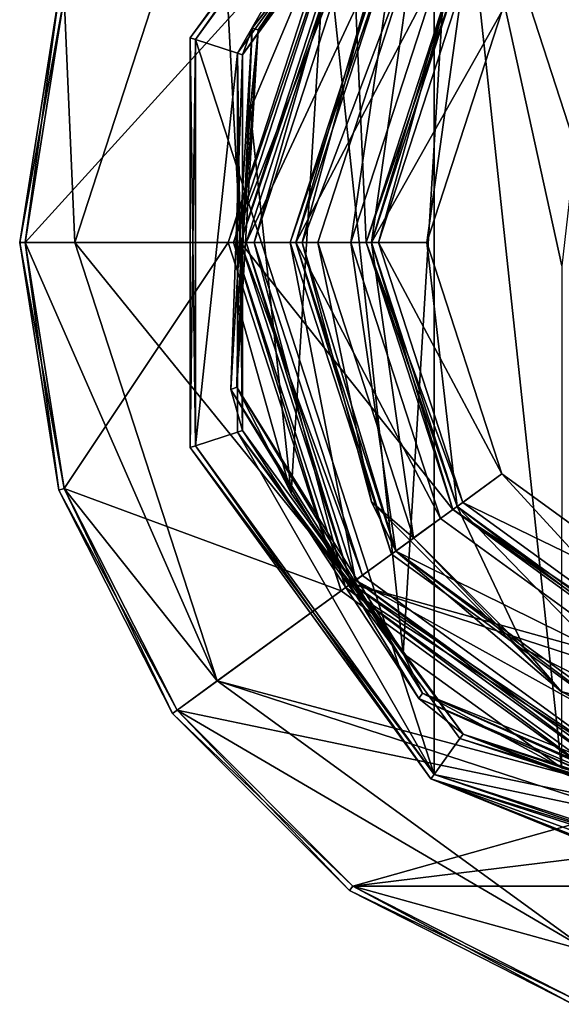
# Model space of a CAD drawing. Header units: millimetres. Extents: x -78 to 78, y -77 to 439.
# Tile 18 of 59: x -29 to -9, y 112 to 148. Entities that reach past the tile are written whole.
import ezdxf

# ---------------------------------------------------------------- set-up
doc = ezdxf.new("R2010")
doc.units = ezdxf.units.MM
doc.header["$LTSCALE"] = 65.185185
for name, color, linetype in [('11', 7, 'CONTINUOUS'), ('12', 7, 'CONTINUOUS'), ('13', 7, 'CONTINUOUS'), ('14', 7, 'CONTINUOUS'), ('15', 7, 'CONTINUOUS'), ('16', 7, 'CONTINUOUS'), ('17', 7, 'CONTINUOUS'), ('18', 7, 'CONTINUOUS'), ('19', 7, 'CONTINUOUS'), ('20', 7, 'CONTINUOUS'), ('21', 7, 'CONTINUOUS'), ('22', 7, 'CONTINUOUS'), ('23', 7, 'CONTINUOUS'), ('24', 7, 'CONTINUOUS'), ('25', 7, 'CONTINUOUS'), ('26', 7, 'CONTINUOUS'), ('27', 7, 'CONTINUOUS'), ('28', 7, 'CONTINUOUS'), ('29', 7, 'CONTINUOUS'), ('30', 7, 'CONTINUOUS'), ('31', 7, 'CONTINUOUS'), ('311', 7, 'CONTINUOUS'), ('312', 7, 'CONTINUOUS'), ('313', 7, 'CONTINUOUS'), ('314', 7, 'CONTINUOUS'), ('315', 7, 'CONTINUOUS'), ('316', 7, 'CONTINUOUS'), ('32', 7, 'CONTINUOUS'), ('321', 7, 'CONTINUOUS'), ('322', 7, 'CONTINUOUS'), ('323', 7, 'CONTINUOUS'), ('324', 7, 'CONTINUOUS'), ('33', 7, 'CONTINUOUS'), ('334', 7, 'CONTINUOUS'), ('337', 7, 'CONTINUOUS'), ('339', 7, 'CONTINUOUS'), ('34', 7, 'CONTINUOUS'), ('340', 7, 'CONTINUOUS'), ('346', 7, 'CONTINUOUS'), ('35', 7, 'CONTINUOUS'), ('36', 7, 'CONTINUOUS'), ('37', 7, 'CONTINUOUS'), ('38', 7, 'CONTINUOUS'), ('39', 7, 'CONTINUOUS'), ('40', 7, 'CONTINUOUS'), ('41', 7, 'CONTINUOUS'), ('42', 7, 'CONTINUOUS'), ('43', 7, 'CONTINUOUS'), ('44', 7, 'CONTINUOUS'), ('45', 7, 'CONTINUOUS'), ('46', 7, 'CONTINUOUS'), ('47', 7, 'CONTINUOUS'), ('48', 7, 'CONTINUOUS'), ('49', 7, 'CONTINUOUS'), ('50', 7, 'CONTINUOUS'), ('51', 7, 'CONTINUOUS'), ('52', 7, 'CONTINUOUS'), ('53', 7, 'CONTINUOUS'), ('54', 7, 'CONTINUOUS'), ('55', 7, 'CONTINUOUS'), ('56', 7, 'CONTINUOUS'), ('57', 7, 'CONTINUOUS')]:
    doc.layers.add(name, color=color, linetype=linetype)

msp = doc.modelspace()

# ---------------------------------------------------------------- linework, layer by layer
at = {"layer": '11', "linetype": 'CONTINUOUS'}
for points in [[(-27, 140), (-27.391, 148.899), (-21.843, 155.87), (-27, 140)], [(-28.8, 140), (-27.391, 148.899), (-27, 140), (-28.8, 140)], [(-27.391, 131.101), (-28.8, 140), (-21.843, 124.13), (-27.391, 131.101)], [(-28.8, 140), (-27, 140), (-21.843, 124.13), (-28.8, 140)], [(-23.3, 123.072), (-27.391, 131.101), (-21.843, 124.13), (-23.3, 123.072)], [(-8.343, 114.321), (-23.3, 123.072), (-21.843, 124.13), (-8.343, 114.321)], [(-16.928, 116.7), (-23.3, 123.072), (-8.343, 114.321), (-16.928, 116.7)], [(-8.9, 112.61), (-16.928, 116.7), (-8.343, 114.321), (-8.9, 112.61)]]:
    msp.add_3dface(points, dxfattribs=at)
at = {"layer": '12', "linetype": 'CONTINUOUS'}
for points in [[(-21.843, 124.13), (-27, 140), (-21.843, 124.13, 1), (-21.843, 124.13)], [(-21.843, 124.13, 1), (-27, 140), (-27, 140, 1), (-21.843, 124.13, 1)], [(-8.343, 114.321), (-21.843, 124.13), (-8.343, 114.321, 1), (-8.343, 114.321)], [(-8.343, 114.321, 1), (-21.843, 124.13), (-21.843, 124.13, 1), (-8.343, 114.321, 1)]]:
    msp.add_3dface(points, dxfattribs=at)
at = {"layer": '13', "linetype": 'CONTINUOUS'}
for points in [[(-27, 140, 1), (-21.843, 155.87, 1), (-21, 140, 1), (-27, 140, 1)], [(-21, 140, 1), (-21.843, 155.87, 1), (-16.989, 152.343, 1), (-21, 140, 1)], [(-21.843, 124.13, 1), (-27, 140, 1), (-16.989, 127.657, 1), (-21.843, 124.13, 1)], [(-27, 140, 1), (-21, 140, 1), (-16.989, 127.657, 1), (-27, 140, 1)], [(-6.489, 120.028, 1), (-21.843, 124.13, 1), (-16.989, 127.657, 1), (-6.489, 120.028, 1)], [(8.343, 114.321, 1), (-8.343, 114.321, 1), (-21.843, 124.13, 1), (8.343, 114.321, 1)], [(8.343, 114.321, 1), (-21.843, 124.13, 1), (-6.489, 120.028, 1), (8.343, 114.321, 1)]]:
    msp.add_3dface(points, dxfattribs=at)
at = {"layer": '14', "linetype": 'CONTINUOUS'}
for points in [[(-16.989, 127.657, 1), (-21, 140, 1), (-16.989, 127.657), (-16.989, 127.657, 1)], [(-16.989, 127.657), (-21, 140, 1), (-21, 140), (-16.989, 127.657)], [(-6.489, 120.028, 1), (-16.989, 127.657, 1), (-6.489, 120.028), (-6.489, 120.028, 1)], [(-6.489, 120.028), (-16.989, 127.657, 1), (-16.989, 127.657), (-6.489, 120.028)]]:
    msp.add_3dface(points, dxfattribs=at)
at = {"layer": '15', "linetype": 'CONTINUOUS'}
for points in [[(-21, 140), (-16.989, 152.343), (-16.45, 140), (-21, 140)], [(-16.45, 140), (-16.989, 152.343), (-13.308, 149.669), (-16.45, 140)], [(-16.989, 127.657), (-21, 140), (-13.308, 130.331), (-16.989, 127.657)], [(-13.308, 130.331), (-21, 140), (-16.45, 140), (-13.308, 130.331)], [(-5.083, 124.355), (-16.989, 127.657), (-13.308, 130.331), (-5.083, 124.355)], [(6.489, 120.028), (-6.489, 120.028), (-16.989, 127.657), (6.489, 120.028)], [(6.489, 120.028), (-16.989, 127.657), (-5.083, 124.355), (6.489, 120.028)]]:
    msp.add_3dface(points, dxfattribs=at)
at = {"layer": '16', "linetype": 'CONTINUOUS'}
for points in [[(-16.25, 140, 2.3), (-13.147, 130.449, 2.3), (-16.25, 140, 0.2), (-16.25, 140, 2.3)], [(-16.25, 140, 0.2), (-13.147, 130.449, 2.3), (-13.147, 130.449, 0.2), (-16.25, 140, 0.2)], [(-13.147, 130.449, 2.3), (-5.022, 124.545, 2.3), (-13.147, 130.449, 0.2), (-13.147, 130.449, 2.3)], [(-13.147, 130.449, 0.2), (-5.022, 124.545, 2.3), (-5.022, 124.545, 0.2), (-13.147, 130.449, 0.2)]]:
    msp.add_3dface(points, dxfattribs=at)
at = {"layer": '17', "linetype": 'CONTINUOUS'}
for points in [[(-17.192, 152.49, 2.5), (-21.25, 140, 2.5), (-16.585, 152.05, 2.5), (-17.192, 152.49, 2.5)], [(-16.585, 152.05, 2.5), (-21.25, 140, 2.5), (-20.5, 140, 2.5), (-16.585, 152.05, 2.5)], [(-21.25, 140, 2.5), (-17.192, 127.51, 2.5), (-20.5, 140, 2.5), (-21.25, 140, 2.5)], [(-20.5, 140, 2.5), (-17.192, 127.51, 2.5), (-16.585, 127.95, 2.5), (-20.5, 140, 2.5)], [(-16.585, 127.95, 2.5), (-17.192, 127.51, 2.5), (-6.335, 120.503, 2.5), (-16.585, 127.95, 2.5)], [(-17.192, 127.51, 2.5), (-6.567, 119.79, 2.5), (-6.335, 120.503, 2.5), (-17.192, 127.51, 2.5)]]:
    msp.add_3dface(points, dxfattribs=at)
at = {"layer": '18', "linetype": 'CONTINUOUS'}
for points in [[(-17.192, 127.51, 2.5), (-21.25, 140, 2.5), (-17.192, 127.51, 4.8), (-17.192, 127.51, 2.5)], [(-17.192, 127.51, 4.8), (-21.25, 140, 2.5), (-21.25, 140, 4.8), (-17.192, 127.51, 4.8)], [(-6.567, 119.79, 2.5), (-17.192, 127.51, 2.5), (-6.566, 119.79, 4.8), (-6.567, 119.79, 2.5)], [(-6.566, 119.79, 4.8), (-17.192, 127.51, 2.5), (-17.192, 127.51, 4.8), (-6.566, 119.79, 4.8)]]:
    msp.add_3dface(points, dxfattribs=at)
at = {"layer": '19', "linetype": 'CONTINUOUS'}
for points in [[(-27.391, 148.899, 5), (-28.8, 140, 5), (-17.353, 152.608, 5), (-27.391, 148.899, 5)], [(-17.353, 152.608, 5), (-28.8, 140, 5), (-21.45, 140, 5), (-17.353, 152.608, 5)], [(-28.8, 140, 5), (-27.391, 131.101, 5), (-21.45, 140, 5), (-28.8, 140, 5)], [(-21.45, 140, 5), (-27.391, 131.101, 5), (-17.353, 127.392, 5), (-21.45, 140, 5)], [(-27.391, 131.101, 5), (-23.3, 123.072, 5), (-17.353, 127.392, 5), (-27.391, 131.101, 5)], [(-17.353, 127.392, 5), (-23.3, 123.072, 5), (-6.628, 119.6, 5), (-17.353, 127.392, 5)], [(-23.3, 123.072, 5), (-16.928, 116.7, 5), (-6.628, 119.6, 5), (-23.3, 123.072, 5)], [(-16.928, 116.7, 5), (16.928, 116.7, 5), (6.628, 119.6, 5), (-16.928, 116.7, 5)], [(-6.628, 119.6, 5), (-16.928, 116.7, 5), (6.628, 119.6, 5), (-6.628, 119.6, 5)], [(-8.9, 112.61, 5), (16.928, 116.7, 5), (-16.928, 116.7, 5), (-8.9, 112.61, 5)]]:
    msp.add_3dface(points, dxfattribs=at)
at = {"layer": '20', "linetype": 'CONTINUOUS'}
for points in [[(-29, 140, 0.2), (-27.581, 131.039, 0.2), (-29, 140, 4.8), (-29, 140, 0.2)], [(-29, 140, 4.8), (-27.581, 131.039, 0.2), (-27.581, 131.039, 4.8), (-29, 140, 4.8)], [(-27.581, 131.039, 0.2), (-23.461, 122.954, 0.2), (-27.581, 131.039, 4.8), (-27.581, 131.039, 0.2)], [(-27.581, 131.039, 4.8), (-23.461, 122.954, 0.2), (-23.461, 122.954, 4.8), (-27.581, 131.039, 4.8)], [(-23.461, 122.954, 0.2), (-17.046, 116.538, 0.2), (-23.461, 122.954, 4.8), (-23.461, 122.954, 0.2)], [(-23.461, 122.954, 4.8), (-17.046, 116.538, 0.2), (-17.046, 116.538, 4.8), (-23.461, 122.954, 4.8)], [(-17.046, 116.538, 0.2), (-8.962, 112.419, 0.2), (-17.046, 116.538, 4.8), (-17.046, 116.538, 0.2)], [(-17.046, 116.538, 4.8), (-8.962, 112.419, 0.2), (-8.962, 112.419, 4.8), (-17.046, 116.538, 4.8)]]:
    msp.add_3dface(points, dxfattribs=at)
at = {"layer": '21', "linetype": 'CONTINUOUS'}
for points in [[(-27, 140), (-21.843, 155.87), (-27, 140, 1), (-27, 140)], [(-27, 140, 1), (-21.843, 155.87), (-21.843, 155.87, 1), (-27, 140, 1)]]:
    msp.add_3dface(points, dxfattribs=at)
at = {"layer": '22', "linetype": 'CONTINUOUS'}
for points in [[(-21, 140, 1), (-16.989, 152.343, 1), (-21, 140), (-21, 140, 1)], [(-21, 140), (-16.989, 152.343, 1), (-16.989, 152.343), (-21, 140)]]:
    msp.add_3dface(points, dxfattribs=at)
at = {"layer": '23', "linetype": 'CONTINUOUS'}
for points in [[(-16.25, 140, 2.3), (-16.25, 140, 0.2), (-13.147, 149.551, 0.2), (-16.25, 140, 2.3)], [(-13.147, 149.551, 2.3), (-16.25, 140, 2.3), (-13.147, 149.551, 0.2), (-13.147, 149.551, 2.3)]]:
    msp.add_3dface(points, dxfattribs=at)
at = {"layer": '24', "linetype": 'CONTINUOUS'}
for points in [[(-21.25, 140, 2.5), (-17.192, 152.49, 2.5), (-21.25, 140, 4.8), (-21.25, 140, 2.5)], [(-21.25, 140, 4.8), (-17.192, 152.49, 2.5), (-17.192, 152.49, 4.8), (-21.25, 140, 4.8)]]:
    msp.add_3dface(points, dxfattribs=at)
at = {"layer": '25', "linetype": 'CONTINUOUS'}
for points in [[(-29, 140, 0.2), (-29, 140, 4.8), (-27.581, 148.961, 4.8), (-29, 140, 0.2)], [(-27.581, 148.961, 0.2), (-29, 140, 0.2), (-27.581, 148.961, 4.8), (-27.581, 148.961, 0.2)]]:
    msp.add_3dface(points, dxfattribs=at)
at = {"layer": '26', "linetype": 'CONTINUOUS'}
for points in [[(-29, 140, 4.8), (-27.391, 148.899, 5), (-27.581, 148.961, 4.8), (-29, 140, 4.8)], [(-28.8, 140, 5), (-27.391, 148.899, 5), (-29, 140, 4.8), (-28.8, 140, 5)]]:
    msp.add_3dface(points, dxfattribs=at)
at = {"layer": '27', "linetype": 'CONTINUOUS'}
for points in [[(-28.8, 140, 5), (-29, 140, 4.8), (-27.581, 131.039, 4.8), (-28.8, 140, 5)], [(-27.391, 131.101, 5), (-28.8, 140, 5), (-27.581, 131.039, 4.8), (-27.391, 131.101, 5)], [(-27.391, 131.101, 5), (-27.581, 131.039, 4.8), (-23.461, 122.954, 4.8), (-27.391, 131.101, 5)], [(-23.3, 123.072, 5), (-27.391, 131.101, 5), (-23.461, 122.954, 4.8), (-23.3, 123.072, 5)], [(-23.3, 123.072, 5), (-23.461, 122.954, 4.8), (-17.046, 116.538, 4.8), (-23.3, 123.072, 5)], [(-16.928, 116.7, 5), (-23.3, 123.072, 5), (-17.046, 116.538, 4.8), (-16.928, 116.7, 5)], [(-16.928, 116.7, 5), (-17.046, 116.538, 4.8), (-8.962, 112.419, 4.8), (-16.928, 116.7, 5)], [(-8.9, 112.61, 5), (-16.928, 116.7, 5), (-8.962, 112.419, 4.8), (-8.9, 112.61, 5)]]:
    msp.add_3dface(points, dxfattribs=at)
at = {"layer": '28', "linetype": 'CONTINUOUS'}
for points in [[(-17.353, 152.608, 5), (-21.45, 140, 5), (-17.192, 152.49, 4.8), (-17.353, 152.608, 5)], [(-21.45, 140, 5), (-21.25, 140, 4.8), (-17.192, 152.49, 4.8), (-21.45, 140, 5)]]:
    msp.add_3dface(points, dxfattribs=at)
at = {"layer": '29', "linetype": 'CONTINUOUS'}
for points in [[(-21.25, 140, 4.8), (-21.45, 140, 5), (-17.353, 127.392, 5), (-21.25, 140, 4.8)], [(-17.192, 127.51, 4.8), (-21.25, 140, 4.8), (-17.353, 127.392, 5), (-17.192, 127.51, 4.8)], [(-17.192, 127.51, 4.8), (-17.353, 127.392, 5), (-6.628, 119.6, 5), (-17.192, 127.51, 4.8)], [(-6.566, 119.79, 4.8), (-17.192, 127.51, 4.8), (-6.628, 119.6, 5), (-6.566, 119.79, 4.8)]]:
    msp.add_3dface(points, dxfattribs=at)
at = {"layer": '30', "linetype": 'CONTINUOUS'}
for points in [[(-16.45, 140, 2.5), (-13.147, 149.551, 2.3), (-13.308, 149.669, 2.5), (-16.45, 140, 2.5)], [(-16.25, 140, 2.3), (-13.147, 149.551, 2.3), (-16.45, 140, 2.5), (-16.25, 140, 2.3)]]:
    msp.add_3dface(points, dxfattribs=at)
at = {"layer": '31', "linetype": 'CONTINUOUS'}
for points in [[(-16.25, 140, 2.3), (-16.45, 140, 2.5), (-13.308, 130.331, 2.5), (-16.25, 140, 2.3)], [(-13.147, 130.449, 2.3), (-16.25, 140, 2.3), (-13.308, 130.331, 2.5), (-13.147, 130.449, 2.3)], [(-5.083, 124.355, 2.5), (-13.147, 130.449, 2.3), (-13.308, 130.331, 2.5), (-5.083, 124.355, 2.5)], [(-5.022, 124.545, 2.3), (-13.147, 130.449, 2.3), (-5.083, 124.355, 2.5), (-5.022, 124.545, 2.3)]]:
    msp.add_3dface(points, dxfattribs=at)
at = {"layer": '311', "linetype": 'CONTINUOUS'}
for points in [[(-17, 140, 4), (-17, 140, 2.5), (-13.753, 130.008, 2.5), (-17, 140, 4)], [(-13.753, 130.008, 4), (-17, 140, 4), (-13.753, 130.008, 2.5), (-13.753, 130.008, 4)], [(-5.253, 123.832, 4), (-13.753, 130.008, 4), (-5.253, 123.832, 2.5), (-5.253, 123.832, 4)], [(-5.253, 123.832, 2.5), (-13.753, 130.008, 4), (-13.753, 130.008, 2.5), (-5.253, 123.832, 2.5)]]:
    msp.add_3dface(points, dxfattribs=at)
at = {"layer": '312', "linetype": 'CONTINUOUS'}
for points in [[(-17, 140, 4), (-19, 140, 4), (-15.371, 151.168, 4), (-17, 140, 4)], [(-17, 140, 4), (-15.371, 151.168, 4), (-13.753, 149.992, 4), (-17, 140, 4)], [(-17, 140, 4), (-13.753, 130.008, 4), (-19, 140, 4), (-17, 140, 4)], [(-19, 140, 4), (-13.753, 130.008, 4), (-15.371, 128.832, 4), (-19, 140, 4)], [(-13.753, 130.008, 4), (-5.253, 123.832, 4), (-15.371, 128.832, 4), (-13.753, 130.008, 4)], [(-15.371, 128.832, 4), (-5.253, 123.832, 4), (-5.871, 121.93, 4), (-15.371, 128.832, 4)]]:
    msp.add_3dface(points, dxfattribs=at)
at = {"layer": '313', "linetype": 'CONTINUOUS'}
for points in [[(-19, 140, 4), (-15.371, 128.832, 4), (-19, 140, 2.5), (-19, 140, 4)], [(-19, 140, 2.5), (-15.371, 128.832, 4), (-15.371, 128.832, 2.5), (-19, 140, 2.5)], [(-15.371, 128.832, 4), (-5.871, 121.93, 4), (-15.371, 128.832, 2.5), (-15.371, 128.832, 4)], [(-15.371, 128.832, 2.5), (-5.871, 121.93, 4), (-5.871, 121.93, 2.5), (-15.371, 128.832, 2.5)]]:
    msp.add_3dface(points, dxfattribs=at)
at = {"layer": '314', "linetype": 'CONTINUOUS'}
for points in [[(-17, 140, 2.5), (-17, 140, 4), (-13.753, 149.992, 4), (-17, 140, 2.5)], [(-17, 140, 2.5), (-13.753, 149.992, 4), (-13.753, 149.992, 2.5), (-17, 140, 2.5)]]:
    msp.add_3dface(points, dxfattribs=at)
at = {"layer": '315', "linetype": 'CONTINUOUS'}
for points in [[(-15.371, 151.168, 4), (-19, 140, 4), (-15.371, 151.168, 2.5), (-15.371, 151.168, 4)], [(-19, 140, 4), (-19, 140, 2.5), (-15.371, 151.168, 2.5), (-19, 140, 4)]]:
    msp.add_3dface(points, dxfattribs=at)
at = {"layer": '316', "linetype": 'CONTINUOUS'}
for points in [[(-19, 140, 2.5), (-13.753, 149.992, 2.5), (-15.371, 151.168, 2.5), (-19, 140, 2.5)], [(-19, 140, 2.5), (-17, 140, 2.5), (-13.753, 149.992, 2.5), (-19, 140, 2.5)], [(-17, 140, 2.5), (-19, 140, 2.5), (-15.371, 128.832, 2.5), (-17, 140, 2.5)], [(-13.753, 130.008, 2.5), (-17, 140, 2.5), (-15.371, 128.832, 2.5), (-13.753, 130.008, 2.5)], [(-5.253, 123.832, 2.5), (-13.753, 130.008, 2.5), (-15.371, 128.832, 2.5), (-5.253, 123.832, 2.5)], [(-5.253, 123.832, 2.5), (-15.371, 128.832, 2.5), (-5.871, 121.93, 2.5), (-5.253, 123.832, 2.5)]]:
    msp.add_3dface(points, dxfattribs=at)
at = {"layer": '32', "linetype": 'CONTINUOUS'}
for points in [[(-16.45, 140), (-13.308, 149.669), (-16.25, 140, 0.2), (-16.45, 140)], [(-16.25, 140, 0.2), (-13.308, 149.669), (-13.147, 149.551, 0.2), (-16.25, 140, 0.2)]]:
    msp.add_3dface(points, dxfattribs=at)
at = {"layer": '321', "linetype": 'CONTINUOUS'}
for points in [[(-12.511, 158.096, 50.2), (-20.582, 147.771, 50.2), (-12.931, 157.798, 18.2), (-12.511, 158.096, 50.2)], [(-12.931, 157.798, 18.2), (-20.582, 147.771, 50.2), (-20.923, 146.798, 18.2), (-12.931, 157.798, 18.2)], [(-20.582, 147.771, 50.2), (-21.349, 134.688, 50.2), (-20.923, 146.798, 18.2), (-20.582, 147.771, 50.2)], [(-20.923, 146.798, 18.2), (-21.349, 134.688, 50.2), (-20.923, 133.202, 18.2), (-20.923, 146.798, 18.2)], [(-21.349, 134.688, 50.2), (-14.54, 123.49, 50.2), (-20.923, 133.202, 18.2), (-21.349, 134.688, 50.2)], [(-20.923, 133.202, 18.2), (-14.54, 123.49, 50.2), (-12.931, 122.202, 18.2), (-20.923, 133.202, 18.2)], [(-14.54, 123.49, 50.2), (-2.572, 118.151, 50.2), (-12.931, 122.202, 18.2), (-14.54, 123.49, 50.2)], [(-1.792, 118.073, 48.999), (-0.5, 118.006, 48.367), (-12.931, 122.202, 18.2), (-1.792, 118.073, 48.999)], [(-12.931, 122.202, 18.2), (-0.5, 118.006, 48.367), (-0.251, 118.001, 48.412), (-12.931, 122.202, 18.2)], [(-2.572, 118.151, 50.2), (-1.792, 118.073, 48.999), (-12.931, 122.202, 18.2), (-2.572, 118.151, 50.2)], [(0, 118, 18.2), (-12.931, 122.202, 18.2), (0, 118, 48.4), (0, 118, 18.2)], [(0, 118, 48.4), (-12.931, 122.202, 18.2), (-0.251, 118.001, 48.412), (0, 118, 48.4)]]:
    msp.add_3dface(points, dxfattribs=at)
at = {"layer": '322', "linetype": 'CONTINUOUS'}
for points in [[(-22.635, 147.354, 18), (-13.989, 159.255, 18), (-21.114, 146.86, 18), (-22.635, 147.354, 18)], [(-21.114, 146.86, 18), (-13.989, 159.255, 18), (-13.049, 157.96, 18), (-21.114, 146.86, 18)], [(-22.635, 132.646, 18), (-22.635, 147.354, 18), (-21.114, 146.86, 18), (-22.635, 132.646, 18)], [(-21.114, 133.14, 18), (-22.635, 132.646, 18), (-21.114, 146.86, 18), (-21.114, 133.14, 18)], [(-13.989, 120.745, 18), (-22.635, 132.646, 18), (-21.114, 133.14, 18), (-13.989, 120.745, 18)], [(-13.049, 122.04, 18), (-13.989, 120.745, 18), (-21.114, 133.14, 18), (-13.049, 122.04, 18)], [(0, 117.8, 18), (-13.989, 120.745, 18), (-13.049, 122.04, 18), (0, 117.8, 18)], [(0, 116.2, 18), (-13.989, 120.745, 18), (0, 117.8, 18), (0, 116.2, 18)]]:
    msp.add_3dface(points, dxfattribs=at)
at = {"layer": '323', "linetype": 'CONTINUOUS'}
for points in [[(-22.825, 147.416, 57.8), (-14.107, 159.416, 57.8), (-22.825, 147.416, 18.2), (-22.825, 147.416, 57.8)], [(-22.825, 147.416, 18.2), (-14.107, 159.416, 57.8), (-14.107, 159.416, 18.2), (-22.825, 147.416, 18.2)], [(-22.825, 132.584, 57.8), (-22.825, 147.416, 57.8), (-22.825, 132.584, 18.2), (-22.825, 132.584, 57.8)], [(-22.825, 132.584, 18.2), (-22.825, 147.416, 57.8), (-22.825, 147.416, 18.2), (-22.825, 132.584, 18.2)], [(-14.107, 120.584, 57.8), (-22.825, 132.584, 57.8), (-14.107, 120.584, 18.2), (-14.107, 120.584, 57.8)], [(-14.107, 120.584, 18.2), (-22.825, 132.584, 57.8), (-22.825, 132.584, 18.2), (-14.107, 120.584, 18.2)], [(0, 116, 57.8), (-14.107, 120.584, 57.8), (0, 116, 54.5), (0, 116, 57.8)], [(0, 116, 54.5), (-14.107, 120.584, 57.8), (-1.747, 116.064, 54.033), (0, 116, 54.5)], [(-1.747, 116.064, 54.033), (-14.107, 120.584, 57.8), (-3.033, 116.192, 52.747), (-1.747, 116.064, 54.033)], [(-3.033, 116.192, 52.747), (-14.107, 120.584, 57.8), (-3.5, 116.257, 51), (-3.033, 116.192, 52.747)], [(-3.5, 116.257, 51), (-14.107, 120.584, 57.8), (0, 116, 18.2), (-3.5, 116.257, 51)], [(0, 116, 18.2), (-14.107, 120.584, 57.8), (-14.107, 120.584, 18.2), (0, 116, 18.2)]]:
    msp.add_3dface(points, dxfattribs=at)
at = {"layer": '324', "linetype": 'CONTINUOUS'}
for points in [[(-13.989, 159.255, 58), (0, 116.2, 58), (0, 163.8, 58), (-13.989, 159.255, 58)], [(-22.635, 147.354, 58), (-13.989, 120.745, 58), (-13.989, 159.255, 58), (-22.635, 147.354, 58)], [(-13.989, 120.745, 58), (0, 116.2, 58), (-13.989, 159.255, 58), (-13.989, 120.745, 58)], [(-22.635, 132.646, 58), (-13.989, 120.745, 58), (-22.635, 147.354, 58), (-22.635, 132.646, 58)]]:
    msp.add_3dface(points, dxfattribs=at)
at = {"layer": '33', "linetype": 'CONTINUOUS'}
for points in [[(-13.308, 130.331), (-16.45, 140), (-13.147, 130.449, 0.2), (-13.308, 130.331)], [(-16.45, 140), (-16.25, 140, 0.2), (-13.147, 130.449, 0.2), (-16.45, 140)], [(-13.308, 130.331), (-13.147, 130.449, 0.2), (-5.022, 124.545, 0.2), (-13.308, 130.331)], [(-5.083, 124.355), (-13.308, 130.331), (-5.022, 124.545, 0.2), (-5.083, 124.355)]]:
    msp.add_3dface(points, dxfattribs=at)
at = {"layer": '334', "linetype": 'CONTINUOUS'}
for points in [[(-14.107, 159.416, 57.8), (-22.825, 147.416, 57.8), (-13.989, 159.255, 58), (-14.107, 159.416, 57.8)], [(-22.825, 147.416, 57.8), (-22.635, 147.354, 58), (-13.989, 159.255, 58), (-22.825, 147.416, 57.8)], [(-22.825, 147.416, 57.8), (-22.825, 132.584, 57.8), (-22.635, 147.354, 58), (-22.825, 147.416, 57.8)], [(-22.825, 132.584, 57.8), (-22.635, 132.646, 58), (-22.635, 147.354, 58), (-22.825, 132.584, 57.8)], [(-22.825, 132.584, 57.8), (-14.107, 120.584, 57.8), (-22.635, 132.646, 58), (-22.825, 132.584, 57.8)], [(-14.107, 120.584, 57.8), (-13.989, 120.745, 58), (-22.635, 132.646, 58), (-14.107, 120.584, 57.8)], [(-14.107, 120.584, 57.8), (0, 116, 57.8), (-13.989, 120.745, 58), (-14.107, 120.584, 57.8)], [(0, 116, 57.8), (0, 116.2, 58), (-13.989, 120.745, 58), (0, 116, 57.8)]]:
    msp.add_3dface(points, dxfattribs=at)
at = {"layer": '337', "linetype": 'CONTINUOUS'}
for points in [[(-22.635, 147.354, 18), (-22.825, 147.416, 18.2), (-14.107, 159.416, 18.2), (-22.635, 147.354, 18)], [(-13.989, 159.255, 18), (-22.635, 147.354, 18), (-14.107, 159.416, 18.2), (-13.989, 159.255, 18)], [(-22.635, 147.354, 18), (-22.635, 132.646, 18), (-22.825, 147.416, 18.2), (-22.635, 147.354, 18)], [(-22.635, 132.646, 18), (-22.825, 132.584, 18.2), (-22.825, 147.416, 18.2), (-22.635, 132.646, 18)], [(-22.635, 132.646, 18), (-13.989, 120.745, 18), (-22.825, 132.584, 18.2), (-22.635, 132.646, 18)], [(-13.989, 120.745, 18), (-14.107, 120.584, 18.2), (-22.825, 132.584, 18.2), (-13.989, 120.745, 18)], [(-13.989, 120.745, 18), (0, 116.2, 18), (-14.107, 120.584, 18.2), (-13.989, 120.745, 18)], [(0, 116.2, 18), (0, 116, 18.2), (-14.107, 120.584, 18.2), (0, 116.2, 18)]]:
    msp.add_3dface(points, dxfattribs=at)
at = {"layer": '339', "linetype": 'CONTINUOUS'}
for points in [[(-20.923, 146.798, 18.2), (-21.114, 146.86, 18), (-13.049, 157.96, 18), (-20.923, 146.798, 18.2)], [(-12.931, 157.798, 18.2), (-20.923, 146.798, 18.2), (-13.049, 157.96, 18), (-12.931, 157.798, 18.2)], [(-20.923, 146.798, 18.2), (-20.923, 133.202, 18.2), (-21.114, 146.86, 18), (-20.923, 146.798, 18.2)], [(-20.923, 133.202, 18.2), (-21.114, 133.14, 18), (-21.114, 146.86, 18), (-20.923, 133.202, 18.2)], [(-20.923, 133.202, 18.2), (-12.931, 122.202, 18.2), (-21.114, 133.14, 18), (-20.923, 133.202, 18.2)], [(-12.931, 122.202, 18.2), (-13.049, 122.04, 18), (-21.114, 133.14, 18), (-12.931, 122.202, 18.2)], [(-12.931, 122.202, 18.2), (0, 118, 18.2), (-13.049, 122.04, 18), (-12.931, 122.202, 18.2)], [(0, 118, 18.2), (0, 117.8, 18), (-13.049, 122.04, 18), (0, 118, 18.2)]]:
    msp.add_3dface(points, dxfattribs=at)
at = {"layer": '34', "linetype": 'CONTINUOUS'}
for points in [[(-28.8, 140), (-29, 140, 0.2), (-27.581, 148.961, 0.2), (-28.8, 140)], [(-27.391, 148.899), (-28.8, 140), (-27.581, 148.961, 0.2), (-27.391, 148.899)]]:
    msp.add_3dface(points, dxfattribs=at)
at = {"layer": '340', "linetype": 'CONTINUOUS'}
for points in [[(-13.181, 156.605, 51), (-6.979, 160.018, 51), (-9.362, 139.155, 51), (-13.181, 156.605, 51)], [(-17.912, 151.34, 51), (-13.181, 156.605, 51), (-15.108, 125.128, 51), (-17.912, 151.34, 51)], [(-15.108, 125.128, 51), (-13.181, 156.605, 51), (-9.371, 120.983, 51), (-15.108, 125.128, 51)], [(-9.371, 120.983, 51), (-13.181, 156.605, 51), (-9.362, 139.155, 51), (-9.371, 120.983, 51)], [(-20.647, 144.81, 51), (-17.912, 151.34, 51), (-19.162, 130.931, 51), (-20.647, 144.81, 51)], [(-19.162, 130.931, 51), (-17.912, 151.34, 51), (-15.108, 125.128, 51), (-19.162, 130.931, 51)], [(-21.08, 137.745, 51), (-20.647, 144.81, 51), (-19.162, 130.931, 51), (-21.08, 137.745, 51)]]:
    msp.add_3dface(points, dxfattribs=at)
at = {"layer": '346', "linetype": 'CONTINUOUS'}
for points in [[(-20.582, 147.771, 50.2), (-12.511, 158.096, 50.2), (-20.357, 147.704, 50.766), (-20.582, 147.771, 50.2)], [(-20.357, 147.704, 50.766), (-12.511, 158.096, 50.2), (-12.371, 157.908, 50.766), (-20.357, 147.704, 50.766)], [(-17.912, 151.34, 51), (-20.357, 147.704, 50.766), (-12.371, 157.908, 50.766), (-17.912, 151.34, 51)], [(-17.912, 151.34, 51), (-20.647, 144.81, 51), (-20.357, 147.704, 50.766), (-17.912, 151.34, 51)], [(-21.349, 134.688, 50.2), (-20.582, 147.771, 50.2), (-21.128, 134.768, 50.766), (-21.349, 134.688, 50.2)], [(-21.128, 134.768, 50.766), (-20.582, 147.771, 50.2), (-20.357, 147.704, 50.766), (-21.128, 134.768, 50.766)], [(-21.08, 137.745, 51), (-21.128, 134.768, 50.766), (-20.357, 147.704, 50.766), (-21.08, 137.745, 51)], [(-20.647, 144.81, 51), (-21.08, 137.745, 51), (-20.357, 147.704, 50.766), (-20.647, 144.81, 51)], [(-21.08, 137.745, 51), (-19.162, 130.931, 51), (-21.128, 134.768, 50.766), (-21.08, 137.745, 51)], [(-14.41, 123.687, 50.766), (-21.349, 134.688, 50.2), (-21.128, 134.768, 50.766), (-14.41, 123.687, 50.766)], [(-14.54, 123.49, 50.2), (-21.349, 134.688, 50.2), (-14.41, 123.687, 50.766), (-14.54, 123.49, 50.2)], [(-19.162, 130.931, 51), (-15.108, 125.128, 51), (-21.128, 134.768, 50.766), (-19.162, 130.931, 51)], [(-15.108, 125.128, 51), (-14.41, 123.687, 50.766), (-21.128, 134.768, 50.766), (-15.108, 125.128, 51)], [(-15.108, 125.128, 51), (-9.371, 120.983, 51), (-14.41, 123.687, 50.766), (-15.108, 125.128, 51)], [(-2.589, 118.388, 50.765), (-14.54, 123.49, 50.2), (-14.41, 123.687, 50.766), (-2.589, 118.388, 50.765)], [(-2.572, 118.151, 50.2), (-14.54, 123.49, 50.2), (-2.616, 118.171, 50.353), (-2.572, 118.151, 50.2)], [(-14.54, 123.49, 50.2), (-2.589, 118.388, 50.765), (-2.652, 118.219, 50.5), (-14.54, 123.49, 50.2)], [(-2.616, 118.171, 50.353), (-14.54, 123.49, 50.2), (-2.652, 118.219, 50.5), (-2.616, 118.171, 50.353)], [(-2.6, 118.96, 51), (-2.596, 118.508, 50.862), (-14.41, 123.687, 50.766), (-2.6, 118.96, 51)], [(-9.371, 120.983, 51), (-2.6, 118.96, 51), (-14.41, 123.687, 50.766), (-9.371, 120.983, 51)], [(-2.596, 118.508, 50.862), (-2.589, 118.388, 50.765), (-14.41, 123.687, 50.766), (-2.596, 118.508, 50.862)]]:
    msp.add_3dface(points, dxfattribs=at)
at = {"layer": '35', "linetype": 'CONTINUOUS'}
for points in [[(-28.8, 140), (-27.391, 131.101), (-29, 140, 0.2), (-28.8, 140)], [(-27.391, 131.101), (-27.581, 131.039, 0.2), (-29, 140, 0.2), (-27.391, 131.101)], [(-27.391, 131.101), (-23.3, 123.072), (-27.581, 131.039, 0.2), (-27.391, 131.101)], [(-23.3, 123.072), (-23.461, 122.954, 0.2), (-27.581, 131.039, 0.2), (-23.3, 123.072)], [(-23.3, 123.072), (-16.928, 116.7), (-23.461, 122.954, 0.2), (-23.3, 123.072)], [(-16.928, 116.7), (-17.046, 116.538, 0.2), (-23.461, 122.954, 0.2), (-16.928, 116.7)], [(-16.928, 116.7), (-8.9, 112.61), (-17.046, 116.538, 0.2), (-16.928, 116.7)], [(-8.9, 112.61), (-8.962, 112.419, 0.2), (-17.046, 116.538, 0.2), (-8.9, 112.61)]]:
    msp.add_3dface(points, dxfattribs=at)
at = {"layer": '36', "linetype": 'CONTINUOUS'}
for points in [[(-21, 140, 37.3), (-21, 140, 3), (-16.989, 127.657, 3), (-21, 140, 37.3)], [(-16.989, 127.657, 37.3), (-21, 140, 37.3), (-16.989, 127.657, 3), (-16.989, 127.657, 37.3)], [(-6.489, 120.028, 37.3), (-16.989, 127.657, 37.3), (-6.489, 120.028, 3), (-6.489, 120.028, 37.3)], [(-6.489, 120.028, 3), (-16.989, 127.657, 37.3), (-16.989, 127.657, 3), (-6.489, 120.028, 3)]]:
    msp.add_3dface(points, dxfattribs=at)
at = {"layer": '37', "linetype": 'CONTINUOUS'}
for points in [[(-16.828, 152.226, 37.5), (-20.8, 140, 37.5), (-15.533, 151.285, 37.5), (-16.828, 152.226, 37.5)], [(-15.533, 151.285, 37.5), (-20.8, 140, 37.5), (-19.2, 140, 37.5), (-15.533, 151.285, 37.5)], [(-20.8, 140, 37.5), (-16.828, 127.774, 37.5), (-19.2, 140, 37.5), (-20.8, 140, 37.5)], [(-19.2, 140, 37.5), (-16.828, 127.774, 37.5), (-15.533, 128.715, 37.5), (-19.2, 140, 37.5)], [(-15.533, 128.715, 37.5), (-16.828, 127.774, 37.5), (-5.933, 121.74, 37.5), (-15.533, 128.715, 37.5)], [(-16.828, 127.774, 37.5), (-6.427, 120.218, 37.5), (-5.933, 121.74, 37.5), (-16.828, 127.774, 37.5)]]:
    msp.add_3dface(points, dxfattribs=at)
at = {"layer": '38', "linetype": 'CONTINUOUS'}
for points in [[(-21, 140, 3), (-21, 140, 37.3), (-16.989, 152.343, 37.3), (-21, 140, 3)], [(-21, 140, 3), (-16.989, 152.343, 37.3), (-16.989, 152.343, 3), (-21, 140, 3)]]:
    msp.add_3dface(points, dxfattribs=at)
at = {"layer": '39', "linetype": 'CONTINUOUS'}
for points in [[(-16.45, 140, 2.5), (-13.308, 149.669, 2.5), (-16, 140, 2.5), (-16.45, 140, 2.5)], [(-16, 140, 2.5), (-13.308, 149.669, 2.5), (-12.944, 149.404, 2.5), (-16, 140, 2.5)], [(-13.308, 130.331, 2.5), (-16.45, 140, 2.5), (-12.944, 130.596, 2.5), (-13.308, 130.331, 2.5)], [(-16.45, 140, 2.5), (-16, 140, 2.5), (-12.944, 130.596, 2.5), (-16.45, 140, 2.5)], [(-4.944, 124.783, 2.5), (-13.308, 130.331, 2.5), (-12.944, 130.596, 2.5), (-4.944, 124.783, 2.5)], [(-5.083, 124.355, 2.5), (-13.308, 130.331, 2.5), (-4.944, 124.783, 2.5), (-5.083, 124.355, 2.5)]]:
    msp.add_3dface(points, dxfattribs=at)
at = {"layer": '40', "linetype": 'CONTINUOUS'}
for points in [[(-12.944, 130.596, 2.5), (-16, 140, 2.5), (-12.944, 130.595), (-12.944, 130.596, 2.5)], [(-16, 140, 2.5), (-16, 140), (-12.944, 130.595), (-16, 140, 2.5)], [(-4.944, 124.783, 2.5), (-12.944, 130.596, 2.5), (-12.944, 130.595), (-4.944, 124.783, 2.5)], [(-4.944, 124.783), (-4.944, 124.783, 2.5), (-12.944, 130.595), (-4.944, 124.783)]]:
    msp.add_3dface(points, dxfattribs=at)
at = {"layer": '41', "linetype": 'CONTINUOUS'}
for points in [[(-16, 140), (-12.944, 149.404, 2.5), (-12.944, 149.405), (-16, 140)], [(-16, 140, 2.5), (-12.944, 149.404, 2.5), (-16, 140), (-16, 140, 2.5)]]:
    msp.add_3dface(points, dxfattribs=at)
at = {"layer": '42', "linetype": 'CONTINUOUS'}
for points in [[(-11.528, 131.624), (-14.25, 140), (-11.528, 131.624, 4), (-11.528, 131.624)], [(-11.528, 131.624, 4), (-14.25, 140), (-14.25, 140, 4), (-11.528, 131.624, 4)], [(-4.403, 126.447), (-11.528, 131.624), (-4.404, 126.447, 4), (-4.403, 126.447)], [(-4.404, 126.447, 4), (-11.528, 131.624), (-11.528, 131.624, 4), (-4.404, 126.447, 4)]]:
    msp.add_3dface(points, dxfattribs=at)
at = {"layer": '43', "linetype": 'CONTINUOUS'}
for points in [[(-14.25, 140, 4), (-14.25, 140), (-11.528, 148.376), (-14.25, 140, 4)], [(-14.25, 140, 4), (-11.528, 148.376), (-11.528, 148.376, 4), (-14.25, 140, 4)]]:
    msp.add_3dface(points, dxfattribs=at)
at = {"layer": '44', "linetype": 'CONTINUOUS'}
for points in [[(-19, 140, 6.8), (-19, 140, 37.3), (-15.371, 128.832, 37.3), (-19, 140, 6.8)], [(-15.371, 128.832, 6.8), (-19, 140, 6.8), (-15.371, 128.832, 37.3), (-15.371, 128.832, 6.8)], [(-5.871, 121.93, 6.8), (-15.371, 128.832, 6.8), (-5.871, 121.93, 37.3), (-5.871, 121.93, 6.8)], [(-5.871, 121.93, 37.3), (-15.371, 128.832, 6.8), (-15.371, 128.832, 37.3), (-5.871, 121.93, 37.3)]]:
    msp.add_3dface(points, dxfattribs=at)
at = {"layer": '45', "linetype": 'CONTINUOUS'}
for points in [[(-14.728, 150.692, 6), (-18.2, 140, 6), (-16.25, 140, 6), (-14.728, 150.692, 6)], [(-14.728, 150.692, 6), (-16.25, 140, 6), (-13.147, 149.551, 6), (-14.728, 150.692, 6)], [(-18.2, 140, 6), (-14.728, 129.308, 6), (-16.25, 140, 6), (-18.2, 140, 6)], [(-16.25, 140, 6), (-14.728, 129.308, 6), (-13.147, 130.449, 6), (-16.25, 140, 6)], [(-14.728, 129.308, 6), (-10.701, 125.279, 6), (-13.147, 130.449, 6), (-14.728, 129.308, 6)], [(-10.701, 125.279, 6), (-5.626, 122.691, 6), (-13.147, 130.449, 6), (-10.701, 125.279, 6)], [(-13.147, 130.449, 6), (-5.626, 122.691, 6), (-5.022, 124.545, 6), (-13.147, 130.449, 6)]]:
    msp.add_3dface(points, dxfattribs=at)
at = {"layer": '46', "linetype": 'CONTINUOUS'}
for points in [[(-19, 140, 37.3), (-19, 140, 6.8), (-15.371, 151.168, 6.8), (-19, 140, 37.3)], [(-19, 140, 37.3), (-15.371, 151.168, 6.8), (-15.371, 151.168, 37.3), (-19, 140, 37.3)]]:
    msp.add_3dface(points, dxfattribs=at)
at = {"layer": '47', "linetype": 'CONTINUOUS'}
for points in [[(-19, 140, 6.8), (-15.371, 128.832, 6.8), (-18.766, 140, 6.234), (-19, 140, 6.8)], [(-15.371, 128.832, 6.8), (-16.252, 130.617, 6.234), (-18.766, 140, 6.234), (-15.371, 128.832, 6.8)], [(-16.252, 130.617, 6.234), (-18.2, 140, 6), (-18.766, 140, 6.234), (-16.252, 130.617, 6.234)], [(-14.728, 129.308, 6), (-18.2, 140, 6), (-16.252, 130.617, 6.234), (-14.728, 129.308, 6)], [(-15.371, 128.832, 6.8), (-9.383, 123.748, 6.234), (-16.252, 130.617, 6.234), (-15.371, 128.832, 6.8)], [(-9.383, 123.748, 6.234), (-14.728, 129.308, 6), (-16.252, 130.617, 6.234), (-9.383, 123.748, 6.234)], [(-10.701, 125.279, 6), (-14.728, 129.308, 6), (-9.383, 123.748, 6.234), (-10.701, 125.279, 6)], [(-15.371, 128.832, 6.8), (-5.871, 121.93, 6.8), (-9.383, 123.748, 6.234), (-15.371, 128.832, 6.8)], [(-5.626, 122.691, 6), (-10.701, 125.279, 6), (-9.383, 123.748, 6.234), (-5.626, 122.691, 6)], [(-5.871, 121.93, 6.8), (0, 121.234, 6.234), (-9.383, 123.748, 6.234), (-5.871, 121.93, 6.8)], [(0, 121.234, 6.234), (-5.626, 122.691, 6), (-9.383, 123.748, 6.234), (0, 121.234, 6.234)]]:
    msp.add_3dface(points, dxfattribs=at)
at = {"layer": '48', "linetype": 'CONTINUOUS'}
for points in [[(-15.371, 151.168, 6.8), (-19, 140, 6.8), (-16.252, 149.383, 6.234), (-15.371, 151.168, 6.8)], [(-18.2, 140, 6), (-14.728, 150.692, 6), (-18.766, 140, 6.234), (-18.2, 140, 6)], [(-18.766, 140, 6.234), (-14.728, 150.692, 6), (-16.252, 149.383, 6.234), (-18.766, 140, 6.234)], [(-19, 140, 6.8), (-18.766, 140, 6.234), (-16.252, 149.383, 6.234), (-19, 140, 6.8)]]:
    msp.add_3dface(points, dxfattribs=at)
at = {"layer": '49', "linetype": 'CONTINUOUS'}
for points in [[(-21, 140, 37.3), (-16.989, 127.657, 37.3), (-20.8, 140, 37.5), (-21, 140, 37.3)], [(-16.989, 127.657, 37.3), (-16.828, 127.774, 37.5), (-20.8, 140, 37.5), (-16.989, 127.657, 37.3)], [(-16.989, 127.657, 37.3), (-6.489, 120.028, 37.3), (-16.828, 127.774, 37.5), (-16.989, 127.657, 37.3)], [(-6.489, 120.028, 37.3), (-6.427, 120.218, 37.5), (-16.828, 127.774, 37.5), (-6.489, 120.028, 37.3)]]:
    msp.add_3dface(points, dxfattribs=at)
at = {"layer": '50', "linetype": 'CONTINUOUS'}
for points in [[(-21, 140, 37.3), (-16.828, 152.226, 37.5), (-16.989, 152.343, 37.3), (-21, 140, 37.3)], [(-21, 140, 37.3), (-20.8, 140, 37.5), (-16.828, 152.226, 37.5), (-21, 140, 37.3)]]:
    msp.add_3dface(points, dxfattribs=at)
at = {"layer": '51', "linetype": 'CONTINUOUS'}
for points in [[(-19.2, 140, 37.5), (-15.533, 128.715, 37.5), (-19, 140, 37.3), (-19.2, 140, 37.5)], [(-19, 140, 37.3), (-15.533, 128.715, 37.5), (-15.371, 128.832, 37.3), (-19, 140, 37.3)], [(-15.533, 128.715, 37.5), (-5.933, 121.74, 37.5), (-15.371, 128.832, 37.3), (-15.533, 128.715, 37.5)], [(-5.933, 121.74, 37.5), (-5.871, 121.93, 37.3), (-15.371, 128.832, 37.3), (-5.933, 121.74, 37.5)]]:
    msp.add_3dface(points, dxfattribs=at)
at = {"layer": '52', "linetype": 'CONTINUOUS'}
for points in [[(-15.533, 151.285, 37.5), (-19.2, 140, 37.5), (-15.371, 151.168, 37.3), (-15.533, 151.285, 37.5)], [(-19.2, 140, 37.5), (-19, 140, 37.3), (-15.371, 151.168, 37.3), (-19.2, 140, 37.5)]]:
    msp.add_3dface(points, dxfattribs=at)
at = {"layer": '53', "linetype": 'CONTINUOUS'}
for points in [[(-20.5, 140, 2.5), (-21, 140, 3), (-16.989, 152.343, 3), (-20.5, 140, 2.5)], [(-16.585, 152.05, 2.5), (-20.5, 140, 2.5), (-16.989, 152.343, 3), (-16.585, 152.05, 2.5)]]:
    msp.add_3dface(points, dxfattribs=at)
at = {"layer": '54', "linetype": 'CONTINUOUS'}
for points in [[(-20.5, 140, 2.5), (-16.585, 127.95, 2.5), (-21, 140, 3), (-20.5, 140, 2.5)], [(-21, 140, 3), (-16.585, 127.95, 2.5), (-16.989, 127.657, 3), (-21, 140, 3)], [(-16.585, 127.95, 2.5), (-6.335, 120.503, 2.5), (-16.989, 127.657, 3), (-16.585, 127.95, 2.5)], [(-6.335, 120.503, 2.5), (-6.489, 120.028, 3), (-16.989, 127.657, 3), (-6.335, 120.503, 2.5)]]:
    msp.add_3dface(points, dxfattribs=at)
at = {"layer": '55', "linetype": 'CONTINUOUS'}
for points in [[(-16.25, 140, 6), (-11.528, 148.376, 4), (-13.147, 149.551, 6), (-16.25, 140, 6)], [(-14.25, 140, 4), (-11.528, 148.376, 4), (-16.25, 140, 6), (-14.25, 140, 4)]]:
    msp.add_3dface(points, dxfattribs=at)
at = {"layer": '56', "linetype": 'CONTINUOUS'}
for points in [[(-14.25, 140, 4), (-16.25, 140, 6), (-13.147, 130.449, 6), (-14.25, 140, 4)], [(-11.528, 131.624, 4), (-14.25, 140, 4), (-13.147, 130.449, 6), (-11.528, 131.624, 4)], [(-11.528, 131.624, 4), (-13.147, 130.449, 6), (-5.022, 124.545, 6), (-11.528, 131.624, 4)], [(-4.404, 126.447, 4), (-11.528, 131.624, 4), (-5.022, 124.545, 6), (-4.404, 126.447, 4)]]:
    msp.add_3dface(points, dxfattribs=at)
at = {"layer": '57', "linetype": 'CONTINUOUS'}
for points in [[(-16, 140), (-12.944, 149.405), (-14.25, 140), (-16, 140)], [(-14.25, 140), (-12.944, 149.405), (-11.528, 148.376), (-14.25, 140)], [(-12.944, 130.595), (-16, 140), (-11.528, 131.624), (-12.944, 130.595)], [(-16, 140), (-14.25, 140), (-11.528, 131.624), (-16, 140)], [(-12.944, 130.595), (-11.528, 131.624), (-4.403, 126.447), (-12.944, 130.595)], [(-4.944, 124.783), (-12.944, 130.595), (-4.403, 126.447), (-4.944, 124.783)]]:
    msp.add_3dface(points, dxfattribs=at)

doc.saveas('drawing.dxf')
